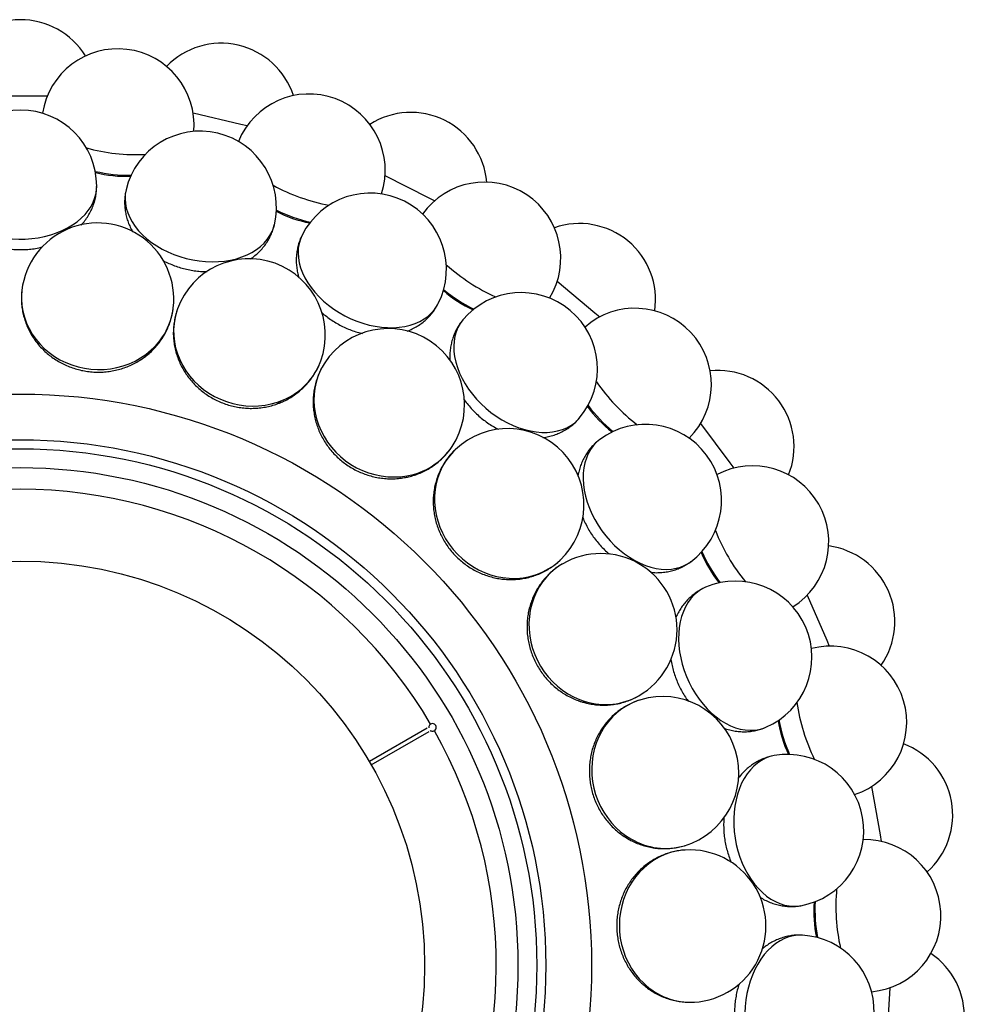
# Model space of a CAD drawing. Extents: x 0 to 297, y 0 to 420.
# Tile 6 of 24: x 94 to 143, y 123 to 175. Entities that reach past the tile are written whole.
import ezdxf

# ---------------------------------------------------------------- set-up
doc = ezdxf.new("R2010")
doc.units = 0
doc.linetypes.add('SLD-SOLIDO', pattern=[0])
doc.layers.get('0').update_dxf_attribs({"linetype": 'CONTINUOUS'})

msp = doc.modelspace()

# ---------------------------------------------------------------- linework, layer by layer
at = {"color": 1, "linetype": 'SLD-SOLIDO'}
for p, q in [((92.299, 170.727), (94.879, 170.726)), ((94.879, 170.726), (95.222, 170.725)), ((102.867, 169.84), (105.377, 169.243)), ((105.377, 169.243), (105.711, 169.164)), ((112.945, 166.539), (115.251, 165.38)), ((115.251, 165.38), (115.557, 165.226)), ((121.991, 161.004), (123.967, 159.344)), ((123.967, 159.344), (124.229, 159.124)), ((129.516, 153.531), (131.056, 151.46)), ((131.056, 151.46), (131.26, 151.186)), ((135.115, 144.525), (136.136, 142.155)), ((136.136, 142.155), (136.271, 141.84)), ((138.487, 134.469), (138.933, 131.928)), ((138.933, 131.928), (138.992, 131.591)), ((139.448, 123.908), (139.296, 121.332))]:
    msp.add_line(p, q, dxfattribs=at)
at = {"color": 7, "linetype": 'SLD-SOLIDO'}
for p, q in [((101.829, 159.596), (101.831, 159.612)), ((100.143, 156.893), (100.343, 157.032)), ((109.573, 156.811), (109.579, 156.826)), ((107.309, 154.57), (107.536, 154.659)), ((116.466, 152.315), (116.475, 152.329)), ((113.746, 150.656), (113.988, 150.691)), ((122.136, 146.351), (122.148, 146.362)), ((119.108, 145.364), (119.351, 145.342)), ((126.279, 139.24), (126.293, 139.248)), ((123.104, 138.978), (123.335, 138.901)), ((115.167, 137.535), (112.126, 135.779)), ((112.226, 135.606), (115.267, 137.362)), ((125.519, 131.843), (125.727, 131.714)), ((128.669, 131.365), (128.685, 131.37)), ((126.225, 124.342), (126.397, 124.169)), ((129.179, 123.151), (129.196, 123.152))]:
    msp.add_line(p, q, dxfattribs=at)
at = {"color": 1, "linetype": 'SLD-SOLIDO', "flags": 128}
for points in [[(89.811, 165.985), (89.826, 165.75), (89.869, 165.513), (89.942, 165.28), (90.044, 165.051), (90.173, 164.829), (90.33, 164.616), (90.512, 164.414), (90.718, 164.222), (90.948, 164.044), (91.198, 163.88), (91.468, 163.732), (91.756, 163.6), (92.058, 163.486), (92.374, 163.391), (92.7, 163.314), (93.035, 163.258), (93.375, 163.221), (93.718, 163.205), (94.062, 163.21), (94.405, 163.235), (94.742, 163.281), (95.073, 163.346), (95.395, 163.431), (95.705, 163.535), (96.001, 163.657), (96.281, 163.796), (96.542, 163.952), (96.783, 164.122), (97.002, 164.307), (97.198, 164.503), (97.368, 164.711), (97.512, 164.928), (97.629, 165.153), (97.718, 165.384), (97.777, 165.619), (97.807, 165.857), (97.811, 165.981)], [(99.353, 165.8), (99.313, 165.568), (99.3, 165.327), (99.317, 165.083), (99.364, 164.837), (99.438, 164.591), (99.541, 164.348), (99.672, 164.109), (99.829, 163.875), (100.011, 163.649), (100.217, 163.431), (100.446, 163.225), (100.695, 163.03), (100.963, 162.85), (101.248, 162.684), (101.548, 162.534), (101.86, 162.402), (102.183, 162.288), (102.513, 162.194), (102.849, 162.119), (103.188, 162.064), (103.527, 162.031), (103.864, 162.018), (104.197, 162.027), (104.522, 162.056), (104.839, 162.107), (105.143, 162.178), (105.433, 162.269), (105.707, 162.379), (105.963, 162.508), (106.198, 162.654), (106.412, 162.817), (106.602, 162.995), (106.768, 163.187), (106.907, 163.391), (107.02, 163.606), (107.104, 163.831), (107.136, 163.95)], [(108.594, 163.419), (108.502, 163.202), (108.434, 162.971), (108.394, 162.729), (108.383, 162.479), (108.399, 162.223), (108.443, 161.963), (108.515, 161.7), (108.613, 161.436), (108.739, 161.174), (108.889, 160.915), (109.064, 160.661), (109.261, 160.414), (109.481, 160.177), (109.72, 159.95), (109.977, 159.735), (110.251, 159.534), (110.538, 159.349), (110.838, 159.181), (111.147, 159.03), (111.465, 158.899), (111.787, 158.788), (112.112, 158.698), (112.438, 158.63), (112.761, 158.584), (113.08, 158.56), (113.393, 158.559), (113.696, 158.581), (113.988, 158.625), (114.267, 158.691), (114.53, 158.779), (114.775, 158.888), (115.002, 159.017), (115.207, 159.166), (115.39, 159.333), (115.549, 159.516), (115.682, 159.716), (115.741, 159.824)], [(93.883, 160.52), (93.868, 160.369), (93.861, 160.051), (93.882, 159.733), (93.933, 159.417), (94.013, 159.106), (94.122, 158.803), (94.258, 158.508), (94.421, 158.225), (94.609, 157.955), (94.822, 157.702), (95.057, 157.465), (95.312, 157.248), (95.586, 157.051), (95.878, 156.877), (96.183, 156.726), (96.502, 156.6), (96.83, 156.5), (97.166, 156.426), (97.507, 156.379), (97.85, 156.359), (98.194, 156.366), (98.535, 156.401), (98.871, 156.463), (99.199, 156.551), (99.518, 156.666), (99.824, 156.805), (100.116, 156.969), (100.391, 157.156)], [(102.054, 159.543), (102.005, 159.399), (101.924, 159.091), (101.872, 158.777), (101.849, 158.458), (101.855, 158.137), (101.891, 157.816), (101.955, 157.498), (102.049, 157.185), (102.17, 156.88), (102.318, 156.584), (102.492, 156.299), (102.69, 156.029), (102.912, 155.775), (103.155, 155.538), (103.418, 155.321), (103.698, 155.125), (103.995, 154.951), (104.304, 154.802), (104.625, 154.677), (104.955, 154.579), (105.291, 154.507), (105.631, 154.462), (105.972, 154.445), (106.312, 154.455), (106.648, 154.493), (106.978, 154.558), (107.3, 154.65), (107.611, 154.768)], [(117.038, 158.97), (116.897, 158.781), (116.778, 158.571), (116.684, 158.346), (116.615, 158.105), (116.572, 157.852), (116.555, 157.589), (116.564, 157.316), (116.599, 157.037), (116.66, 156.753), (116.747, 156.466), (116.858, 156.179), (116.994, 155.893), (117.152, 155.611), (117.333, 155.335), (117.533, 155.067), (117.753, 154.809), (117.991, 154.562), (118.243, 154.329), (118.51, 154.112), (118.788, 153.911), (119.076, 153.729), (119.372, 153.566), (119.673, 153.425), (119.977, 153.305), (120.282, 153.208), (120.586, 153.135), (120.886, 153.086), (121.181, 153.062), (121.467, 153.062), (121.743, 153.087), (122.007, 153.137), (122.257, 153.21), (122.491, 153.307), (122.707, 153.427), (122.904, 153.57), (123.081, 153.733), (123.163, 153.825)], [(109.78, 156.707), (109.699, 156.579), (109.549, 156.298), (109.426, 156.004), (109.33, 155.699), (109.262, 155.385), (109.223, 155.065), (109.212, 154.741), (109.231, 154.415), (109.278, 154.089), (109.354, 153.767), (109.458, 153.45), (109.589, 153.142), (109.746, 152.843), (109.928, 152.557), (110.133, 152.285), (110.361, 152.029), (110.609, 151.792), (110.876, 151.575), (111.16, 151.38), (111.458, 151.208), (111.768, 151.061), (112.088, 150.939), (112.416, 150.843), (112.75, 150.775), (113.086, 150.734), (113.422, 150.721), (113.756, 150.737), (114.085, 150.78)], [(124.227, 152.695), (124.047, 152.543), (123.883, 152.367), (123.739, 152.169), (123.617, 151.951), (123.516, 151.714), (123.439, 151.462), (123.385, 151.195), (123.355, 150.915), (123.349, 150.624), (123.367, 150.325), (123.409, 150.02), (123.475, 149.711), (123.564, 149.4), (123.676, 149.09), (123.81, 148.783), (123.964, 148.481), (124.138, 148.186), (124.33, 147.901), (124.54, 147.628), (124.764, 147.368), (125.002, 147.124), (125.253, 146.898), (125.513, 146.691), (125.781, 146.504), (126.056, 146.34), (126.335, 146.199), (126.615, 146.082), (126.896, 145.99), (127.175, 145.924), (127.449, 145.885), (127.718, 145.872), (127.978, 145.886), (128.228, 145.927), (128.466, 145.994), (128.691, 146.087), (128.9, 146.205), (129.001, 146.275)], [(116.643, 152.167), (116.535, 152.06), (116.325, 151.822), (116.137, 151.564), (115.973, 151.289), (115.835, 151), (115.723, 150.697), (115.638, 150.384), (115.58, 150.062), (115.552, 149.735), (115.551, 149.404), (115.579, 149.072), (115.635, 148.741), (115.719, 148.414), (115.83, 148.094), (115.967, 147.782), (116.13, 147.481), (116.317, 147.193), (116.527, 146.92), (116.757, 146.665), (117.008, 146.429), (117.276, 146.214), (117.559, 146.021), (117.856, 145.853), (118.165, 145.709), (118.483, 145.592), (118.807, 145.502), (119.135, 145.44), (119.466, 145.406)], [(122.275, 146.166), (122.145, 146.087), (121.885, 145.903), (121.643, 145.696), (121.42, 145.466), (121.219, 145.217), (121.04, 144.948), (120.885, 144.663), (120.755, 144.363), (120.652, 144.051), (120.575, 143.729), (120.525, 143.4), (120.504, 143.065), (120.51, 142.728), (120.544, 142.39), (120.606, 142.055), (120.695, 141.724), (120.81, 141.401), (120.951, 141.087), (121.117, 140.786), (121.306, 140.498), (121.517, 140.227), (121.749, 139.975), (121.999, 139.742), (122.266, 139.531), (122.548, 139.344), (122.843, 139.182), (123.148, 139.045), (123.462, 138.936)], [(129.776, 144.931), (129.566, 144.824), (129.366, 144.69), (129.18, 144.531), (129.01, 144.347), (128.858, 144.141), (128.724, 143.913), (128.61, 143.665), (128.516, 143.4), (128.444, 143.118), (128.392, 142.823), (128.363, 142.516), (128.356, 142.2), (128.371, 141.877), (128.409, 141.55), (128.468, 141.22), (128.548, 140.891), (128.649, 140.564), (128.771, 140.242), (128.911, 139.928), (129.07, 139.624), (129.246, 139.331), (129.437, 139.054), (129.642, 138.792), (129.86, 138.548), (130.09, 138.325), (130.328, 138.123), (130.575, 137.945), (130.827, 137.791), (131.083, 137.663), (131.341, 137.561), (131.599, 137.487), (131.855, 137.441), (132.108, 137.422), (132.355, 137.433), (132.595, 137.471), (132.826, 137.538), (132.941, 137.583)], [(126.37, 139.028), (126.226, 138.981), (125.931, 138.862), (125.647, 138.716), (125.378, 138.544), (125.124, 138.348), (124.888, 138.128), (124.672, 137.886), (124.476, 137.624), (124.303, 137.344), (124.154, 137.049), (124.03, 136.74), (123.932, 136.419), (123.86, 136.089), (123.815, 135.753), (123.798, 135.412), (123.809, 135.07), (123.846, 134.729), (123.911, 134.392), (124.003, 134.06), (124.121, 133.737), (124.264, 133.424), (124.431, 133.125), (124.621, 132.841), (124.832, 132.574), (125.063, 132.327), (125.313, 132.101), (125.578, 131.898), (125.859, 131.719)], [(133.385, 136.096), (133.156, 136.041), (132.93, 135.957), (132.712, 135.845), (132.505, 135.705), (132.309, 135.539), (132.127, 135.348), (131.958, 135.133), (131.806, 134.897), (131.67, 134.64), (131.552, 134.364), (131.453, 134.073), (131.373, 133.767), (131.314, 133.449), (131.274, 133.122), (131.256, 132.787), (131.258, 132.448), (131.281, 132.107), (131.325, 131.766), (131.39, 131.428), (131.474, 131.095), (131.577, 130.77), (131.699, 130.455), (131.839, 130.154), (131.995, 129.866), (132.167, 129.596), (132.352, 129.345), (132.551, 129.115), (132.761, 128.907), (132.98, 128.723), (133.208, 128.564), (133.442, 128.433), (133.681, 128.328), (133.922, 128.252), (134.165, 128.205), (134.407, 128.188), (134.647, 128.199), (134.769, 128.217)], [(128.709, 131.138), (128.558, 131.125), (128.244, 131.078), (127.934, 131.001), (127.632, 130.896), (127.34, 130.763), (127.06, 130.603), (126.793, 130.418), (126.543, 130.209), (126.31, 129.976), (126.097, 129.723), (125.905, 129.451), (125.735, 129.162), (125.589, 128.857), (125.468, 128.54), (125.373, 128.213), (125.304, 127.878), (125.262, 127.537), (125.248, 127.193), (125.26, 126.85), (125.3, 126.508), (125.367, 126.171), (125.461, 125.841), (125.58, 125.521), (125.724, 125.213), (125.892, 124.919), (126.083, 124.641), (126.295, 124.383), (126.526, 124.144)], [(134.859, 126.667), (134.623, 126.667), (134.384, 126.637), (134.146, 126.578), (133.912, 126.49), (133.684, 126.373), (133.462, 126.229), (133.249, 126.059), (133.046, 125.864), (132.855, 125.646), (132.676, 125.405), (132.513, 125.144), (132.364, 124.865), (132.233, 124.569), (132.119, 124.26), (132.024, 123.939), (131.948, 123.608), (131.892, 123.27), (131.856, 122.929), (131.841, 122.585), (131.846, 122.242), (131.872, 121.902), (131.918, 121.567), (131.984, 121.241), (132.07, 120.926), (132.174, 120.624), (132.297, 120.336), (132.437, 120.066), (132.593, 119.816), (132.765, 119.586), (132.95, 119.379), (133.147, 119.197), (133.355, 119.041), (133.573, 118.911), (133.798, 118.809), (134.03, 118.736), (134.266, 118.692), (134.389, 118.681)]]:
    msp.add_lwpolyline(points, dxfattribs=at)
at = {"color": 7, "linetype": 'SLD-SOLIDO'}
for radius in [30, 27.6, 21.233]:
    msp.add_circle((93.788, 125.076), radius, dxfattribs=at)
at = {"color": 1, "linetype": 'SLD-SOLIDO'}
for radius in [27.128, 26.139]:
    msp.add_circle((93.788, 125.076), radius, dxfattribs=at)
at = {"color": 7, "linetype": 'SLD-SOLIDO'}
for centre, radius, start, end in [((93.814, 170.726), 4, 31.5738, 149.1562), ((98.919, 169.198), 4, 355.155, 171.1634), ((104.341, 169.49), 4, 18.2405, 135.8229), ((108.956, 166.826), 4, 341.8217, 157.8301), ((93.811, 165.983), 4, 359.9667, 179.9667), ((114.299, 165.859), 4, 4.9071, 122.4896), ((103.245, 164.875), 4, 346.6333, 166.6333), ((99.32, 172.646), 6.142, 255.145, 272.5594), ((118.175, 162.202), 4, 328.4884, 144.4968), ((112.168, 161.621), 4, 333.3, 153.3), ((110.141, 170.088), 6.142, 241.8116, 259.2261), ((97.856, 160.058), 4, 353.3667, 173.3667), ((123.151, 160.029), 4, 351.5738, 109.1562), ((105.813, 158.177), 4, 340.0333, 160.0333), ((120.081, 165.104), 6.142, 228.4783, 245.8927), ((120.1, 156.397), 4, 319.9667, 139.9667), ((126.079, 155.578), 4, 315.155, 131.1634), ((113.123, 154.511), 4, 326.7, 146.7), ((130.42, 152.315), 4, 338.2405, 95.8229), ((128.603, 157.961), 6.142, 215.145, 232.5594), ((119.39, 149.259), 4, 313.3667, 133.3667), ((126.614, 149.485), 4, 306.6333, 126.6333), ((132.243, 147.308), 4, 301.8217, 117.8301), ((135.715, 143.133), 4, 324.9071, 82.4896), ((124.277, 142.703), 4, 300.0333, 120.0333), ((135.248, 149.046), 6.142, 201.8116, 219.2261), ((131.358, 141.257), 4, 293.3, 113.3), ((136.334, 137.841), 4, 288.4884, 104.4968), ((127.52, 135.196), 4, 286.7, 106.7), ((115.438, 137.576), 0.2, 299.7708, 120.2292), ((139.658, 138.838), 6.142, 188.4783, 205.8927), ((138.749, 132.977), 4, 311.5738, 69.1562), ((134.077, 132.156), 4, 279.9667, 99.9667), ((138.13, 127.685), 4, 275.155, 91.1634), ((128.944, 127.144), 4, 273.3667, 93.3667), ((141.596, 127.889), 6.142, 175.145, 192.5594), ((134.624, 122.674), 4, 270, 86.6333), ((139.359, 122.395), 4, 298.2405, 55.8229)]:
    msp.add_arc(centre, radius, start, end, dxfattribs=at)
at = {"color": 1, "linetype": 'SLD-SOLIDO'}
for centre, radius, start, end in [((99.923, 177.848), 10.207, 254.9399, 272.474), ((99.55, 174.637), 8.08, 257.0124, 270.4605), ((111.928, 175.011), 10.207, 241.6065, 259.1407), ((110.825, 171.972), 8.08, 243.679, 257.1272), ((122.954, 169.481), 10.207, 228.2732, 245.8074), ((121.18, 166.779), 8.08, 230.3457, 243.7939), ((98.303, 160.03), 3.552, 305.9865, 352.9798), ((106.242, 158.046), 3.552, 292.6532, 339.6464), ((132.409, 161.558), 10.207, 214.9399, 232.474), ((130.059, 159.337), 8.08, 217.0124, 230.4605), ((113.51, 154.286), 3.552, 279.3198, 326.3131), ((93.788, 125.076), 25, 30.4584, 149.5416), ((139.781, 151.668), 10.207, 201.6065, 219.1407), ((136.982, 150.049), 8.08, 203.679, 217.1272), ((119.715, 148.95), 3.552, 265.9865, 312.9798), ((124.521, 142.327), 3.552, 252.6532, 299.6464), ((144.674, 140.344), 10.207, 188.2732, 205.8074), ((141.577, 139.415), 8.08, 190.3457, 203.7939), ((93.788, 125.076), 25, 270.4584, 29.5416), ((127.671, 134.775), 3.552, 239.3198, 286.3131), ((146.823, 128.198), 10.207, 174.9399, 192.474), ((143.596, 128.007), 8.08, 177.0124, 190.4605), ((128.994, 126.699), 3.552, 225.9865, 272.9798)]:
    msp.add_arc(centre, radius, start, end, dxfattribs=at)
at = {"color": 7, "linetype": 'SLD-SOLIDO'}
for points, knots in [([(96.996, 163.952), (97.014, 163.969), (97.102, 164.06), (97.238, 164.24), (97.403, 164.488), (97.539, 164.747), (97.649, 165.014), (97.731, 165.286), (97.784, 165.562), (97.81, 165.794), (97.809, 165.933), (97.808, 165.981)], [0, 0, 0, 0, 0.03295, 0.167899, 0.300772, 0.431534, 0.560283, 0.687208, 0.81256, 0.936631, 1, 1, 1, 1]), ([(99.356, 165.799), (99.344, 165.748), (99.309, 165.609), (99.282, 165.375), (99.271, 165.102), (99.287, 164.829), (99.328, 164.558), (99.394, 164.29), (99.485, 164.027), (99.587, 163.792), (99.667, 163.651), (99.702, 163.591)], [0, 0, 0, 0, 0.068796, 0.188385, 0.307615, 0.426833, 0.546389, 0.666627, 0.787877, 0.910438, 1, 1, 1, 1]), ([(105.875, 162.164), (105.896, 162.177), (106.002, 162.245), (106.177, 162.388), (106.395, 162.592), (106.587, 162.813), (106.755, 163.047), (106.897, 163.293), (107.013, 163.549), (107.092, 163.768), (107.123, 163.905), (107.133, 163.951)], [0, 0, 0, 0, 0.033228, 0.168139, 0.300973, 0.431698, 0.56041, 0.687298, 0.812614, 0.936649, 1, 1, 1, 1]), ([(108.597, 163.417), (108.573, 163.371), (108.508, 163.243), (108.427, 163.022), (108.354, 162.759), (108.306, 162.49), (108.284, 162.216), (108.286, 161.94), (108.314, 161.663), (108.358, 161.413), (108.404, 161.259), (108.423, 161.195)], [0, 0, 0, 0, 0.068984, 0.188898, 0.308454, 0.427997, 0.547879, 0.668444, 0.790025, 0.91292, 1, 1, 1, 1]), ([(92.55, 162.82), (92.557, 162.819), (92.666, 162.785), (92.886, 162.74), (93.208, 162.688), (93.536, 162.659), (93.865, 162.652), (94.195, 162.666), (94.523, 162.703), (94.775, 162.745), (94.914, 162.781), (94.947, 162.79)], [0, 0, 0, 0, 0.008215, 0.143093, 0.278162, 0.413382, 0.548783, 0.684439, 0.820425, 0.956824, 1, 1, 1, 1]), ([(101.286, 162.089), (101.292, 162.086), (101.392, 162.028), (101.596, 161.933), (101.897, 161.808), (102.21, 161.704), (102.529, 161.621), (102.853, 161.558), (103.181, 161.52), (103.434, 161.502), (103.577, 161.505), (103.61, 161.506)], [0, 0, 0, 0, 0.00907, 0.144021, 0.279163, 0.414456, 0.549931, 0.685661, 0.82172, 0.958193, 1, 1, 1, 1]), ([(93.886, 160.522), (93.881, 160.484), (93.861, 160.343), (93.855, 160.098), (93.866, 159.787), (93.905, 159.478), (93.97, 159.174), (94.06, 158.875), (94.175, 158.584), (94.314, 158.303), (94.476, 158.033), (94.66, 157.776), (94.865, 157.534), (95.09, 157.308), (95.333, 157.101), (95.593, 156.912), (95.869, 156.744), (96.157, 156.598), (96.458, 156.474), (96.767, 156.374), (97.085, 156.298), (97.407, 156.247), (97.734, 156.222), (98.061, 156.222), (98.387, 156.248), (98.71, 156.299), (99.027, 156.375), (99.336, 156.477), (99.636, 156.602), (99.923, 156.751), (100.151, 156.892), (100.281, 156.986), (100.323, 157.017)], [0, 0, 0, 0, 0.012593, 0.046667, 0.080719, 0.114768, 0.148828, 0.182916, 0.217048, 0.251235, 0.285489, 0.319818, 0.354228, 0.388722, 0.423301, 0.457963, 0.492704, 0.52752, 0.562403, 0.597346, 0.632341, 0.66738, 0.702452, 0.737547, 0.772653, 0.807759, 0.842853, 0.877925, 0.912961, 0.94795, 0.98288, 1, 1, 1, 1]), ([(114.118, 158.382), (114.136, 158.388), (114.25, 158.428), (114.448, 158.525), (114.706, 158.673), (114.945, 158.844), (115.162, 159.033), (115.358, 159.24), (115.529, 159.462), (115.656, 159.657), (115.718, 159.783), (115.738, 159.825)], [0, 0, 0, 0, 0.025794, 0.161742, 0.295598, 0.427328, 0.55703, 0.684893, 0.811173, 0.936162, 1, 1, 1, 1]), ([(100.323, 157.017), (100.383, 157.062), (100.526, 157.173), (100.739, 157.367), (100.956, 157.6), (101.152, 157.849), (101.327, 158.113), (101.477, 158.389), (101.604, 158.676), (101.706, 158.972), (101.78, 159.275), (101.821, 159.49), (101.829, 159.603), (101.83, 159.614)], [0, 0, 0, 0, 0.072337, 0.175217, 0.277944, 0.380401, 0.482586, 0.584503, 0.686168, 0.787606, 0.888846, 0.989929, 1, 1, 1, 1]), ([(102.058, 159.544), (102.044, 159.508), (101.992, 159.376), (101.929, 159.138), (101.869, 158.833), (101.836, 158.524), (101.829, 158.213), (101.847, 157.901), (101.892, 157.592), (101.962, 157.286), (102.057, 156.986), (102.177, 156.693), (102.321, 156.411), (102.488, 156.139), (102.677, 155.881), (102.886, 155.637), (103.116, 155.41), (103.363, 155.201), (103.626, 155.012), (103.905, 154.843), (104.196, 154.696), (104.498, 154.572), (104.81, 154.472), (105.128, 154.397), (105.452, 154.347), (105.777, 154.322), (106.104, 154.324), (106.428, 154.351), (106.748, 154.404), (107.062, 154.482), (107.317, 154.567), (107.464, 154.628), (107.513, 154.648)], [0, 0, 0, 0, 0.012593, 0.046667, 0.080719, 0.114768, 0.148828, 0.182916, 0.217048, 0.251235, 0.285489, 0.319818, 0.354228, 0.388722, 0.423301, 0.457963, 0.492704, 0.52752, 0.562403, 0.597346, 0.632341, 0.66738, 0.702452, 0.737547, 0.772653, 0.807759, 0.842853, 0.877925, 0.912961, 0.94795, 0.98288, 1, 1, 1, 1]), ([(109.635, 159.348), (109.635, 159.348), (109.714, 159.274), (109.885, 159.139), (110.15, 158.947), (110.43, 158.775), (110.721, 158.62), (111.022, 158.485), (111.332, 158.371), (111.578, 158.295), (111.722, 158.264), (111.759, 158.256)], [0, 0, 0, 0, 0.000187, 0.135628, 0.27126, 0.407045, 0.543011, 0.679234, 0.815787, 0.952756, 1, 1, 1, 1]), ([(117.04, 158.968), (117.006, 158.928), (116.913, 158.819), (116.783, 158.623), (116.651, 158.384), (116.543, 158.133), (116.458, 157.872), (116.397, 157.603), (116.36, 157.327), (116.346, 157.076), (116.354, 156.918), (116.357, 156.854)], [0, 0, 0, 0, 0.069231, 0.189576, 0.309561, 0.429534, 0.549846, 0.670844, 0.792861, 0.916198, 1, 1, 1, 1]), ([(107.513, 154.648), (107.581, 154.679), (107.747, 154.754), (107.998, 154.894), (108.263, 155.07), (108.512, 155.267), (108.742, 155.484), (108.953, 155.718), (109.142, 155.968), (109.309, 156.232), (109.451, 156.51), (109.54, 156.709), (109.575, 156.818), (109.578, 156.828)], [0, 0, 0, 0, 0.072337, 0.175217, 0.277944, 0.380401, 0.482586, 0.584503, 0.686168, 0.787606, 0.888846, 0.989929, 1, 1, 1, 1]), ([(109.783, 156.708), (109.762, 156.676), (109.681, 156.559), (109.565, 156.342), (109.436, 156.06), (109.333, 155.766), (109.254, 155.465), (109.2, 155.158), (109.172, 154.846), (109.17, 154.532), (109.193, 154.219), (109.243, 153.906), (109.317, 153.598), (109.417, 153.295), (109.541, 153.001), (109.689, 152.715), (109.86, 152.442), (110.052, 152.181), (110.265, 151.936), (110.497, 151.708), (110.746, 151.497), (111.012, 151.307), (111.292, 151.138), (111.584, 150.991), (111.887, 150.868), (112.199, 150.769), (112.517, 150.695), (112.838, 150.647), (113.162, 150.624), (113.486, 150.628), (113.753, 150.652), (113.911, 150.678), (113.963, 150.686)], [0, 0, 0, 0, 0.012593, 0.046667, 0.080719, 0.114768, 0.148828, 0.182916, 0.217048, 0.251235, 0.285489, 0.319818, 0.354228, 0.388722, 0.423301, 0.457963, 0.492704, 0.52752, 0.562403, 0.597346, 0.632341, 0.66738, 0.702452, 0.737547, 0.772653, 0.807759, 0.842853, 0.877925, 0.912961, 0.94795, 0.98288, 1, 1, 1, 1]), ([(117.099, 154.788), (117.104, 154.782), (117.166, 154.685), (117.307, 154.509), (117.52, 154.261), (117.752, 154.028), (118, 153.811), (118.262, 153.609), (118.537, 153.428), (118.755, 153.299), (118.883, 153.238), (118.912, 153.224)], [0, 0, 0, 0, 0.009633, 0.144669, 0.279896, 0.415275, 0.550836, 0.686651, 0.822797, 0.959356, 1, 1, 1, 1]), ([(121.232, 152.794), (121.257, 152.796), (121.384, 152.809), (121.605, 152.859), (121.89, 152.943), (122.162, 153.055), (122.417, 153.189), (122.655, 153.344), (122.873, 153.521), (123.042, 153.682), (123.13, 153.79), (123.16, 153.826)], [0, 0, 0, 0, 0.034112, 0.1688992, 0.301612, 0.4322177, 0.5608118, 0.6875838, 0.8127853, 0.936707, 1, 1, 1, 1]), ([(124.229, 152.692), (124.187, 152.661), (124.071, 152.577), (123.9, 152.416), (123.716, 152.213), (123.553, 151.994), (123.41, 151.76), (123.288, 151.512), (123.189, 151.252), (123.116, 151.007), (123.087, 150.846), (123.074, 150.778)], [0, 0, 0, 0, 0.068768, 0.188308, 0.30749, 0.42666, 0.546168, 0.666357, 0.787558, 0.910069, 1, 1, 1, 1]), ([(113.963, 150.686), (114.036, 150.7), (114.215, 150.735), (114.492, 150.813), (114.79, 150.923), (115.078, 151.058), (115.351, 151.215), (115.61, 151.395), (115.852, 151.594), (116.076, 151.813), (116.278, 152.05), (116.411, 152.224), (116.469, 152.322), (116.475, 152.331)], [0, 0, 0, 0, 0.072337, 0.175217, 0.277944, 0.380401, 0.482586, 0.584503, 0.686168, 0.787606, 0.888846, 0.989929, 1, 1, 1, 1]), ([(116.647, 152.166), (116.618, 152.14), (116.513, 152.045), (116.35, 151.861), (116.159, 151.616), (115.991, 151.354), (115.845, 151.079), (115.722, 150.792), (115.623, 150.496), (115.548, 150.191), (115.499, 149.88), (115.475, 149.565), (115.476, 149.248), (115.504, 148.93), (115.556, 148.615), (115.634, 148.303), (115.737, 147.998), (115.864, 147.7), (116.015, 147.412), (116.188, 147.136), (116.382, 146.874), (116.597, 146.628), (116.83, 146.399), (117.081, 146.189), (117.347, 145.999), (117.628, 145.831), (117.92, 145.685), (118.222, 145.564), (118.532, 145.467), (118.848, 145.396), (119.113, 145.358), (119.273, 145.347), (119.325, 145.343)], [0, 0, 0, 0, 0.0125934, 0.0466667, 0.0807195, 0.1147677, 0.148828, 0.1829164, 0.2170477, 0.2512349, 0.2854889, 0.319818, 0.354228, 0.3887222, 0.423301, 0.457963, 0.4927044, 0.5275199, 0.562403, 0.5973462, 0.6323413, 0.6673796, 0.7024519, 0.7375469, 0.7726528, 0.8077587, 0.8428534, 0.877925, 0.9129612, 0.9479501, 0.9828799, 1, 1, 1, 1]), ([(123.325, 148.605), (123.327, 148.6), (123.365, 148.494), (123.46, 148.291), (123.611, 148.001), (123.783, 147.721), (123.974, 147.453), (124.182, 147.196), (124.408, 146.956), (124.593, 146.778), (124.706, 146.688), (124.734, 146.665)], [0, 0, 0, 0, 0.007037, 0.141903, 0.276961, 0.41217, 0.54756, 0.683205, 0.819179, 0.955567, 1, 1, 1, 1]), ([(119.325, 145.343), (119.4, 145.34), (119.581, 145.332), (119.869, 145.345), (120.185, 145.383), (120.495, 145.448), (120.798, 145.538), (121.091, 145.653), (121.373, 145.791), (121.641, 145.952), (121.892, 146.136), (122.062, 146.275), (122.141, 146.357), (122.148, 146.364)], [0, 0, 0, 0, 0.072337, 0.175217, 0.277944, 0.380401, 0.482586, 0.584503, 0.686168, 0.787606, 0.888846, 0.989929, 1, 1, 1, 1]), ([(126.891, 145.717), (126.914, 145.714), (127.038, 145.697), (127.262, 145.695), (127.56, 145.711), (127.849, 145.757), (128.128, 145.829), (128.396, 145.925), (128.648, 146.047), (128.85, 146.164), (128.961, 146.249), (128.999, 146.278)], [0, 0, 0, 0, 0.0312733, 0.1664567, 0.2995595, 0.430549, 0.559521, 0.6866656, 0.8122351, 0.936521, 1, 1, 1, 1]), ([(122.278, 146.164), (122.244, 146.146), (122.12, 146.077), (121.919, 145.936), (121.677, 145.741), (121.453, 145.525), (121.247, 145.292), (121.061, 145.041), (120.896, 144.775), (120.754, 144.496), (120.634, 144.205), (120.538, 143.904), (120.466, 143.595), (120.419, 143.279), (120.398, 142.96), (120.402, 142.639), (120.432, 142.318), (120.487, 141.999), (120.567, 141.684), (120.672, 141.376), (120.8, 141.076), (120.952, 140.787), (121.127, 140.51), (121.322, 140.248), (121.537, 140.001), (121.771, 139.773), (122.022, 139.564), (122.288, 139.377), (122.567, 139.211), (122.858, 139.069), (123.108, 138.971), (123.26, 138.923), (123.31, 138.907)], [0, 0, 0, 0, 0.012593, 0.046667, 0.080719, 0.114768, 0.148828, 0.182916, 0.217048, 0.251235, 0.285489, 0.319818, 0.354228, 0.388722, 0.423301, 0.457963, 0.492704, 0.52752, 0.562403, 0.597346, 0.632341, 0.66738, 0.702452, 0.737547, 0.772653, 0.807759, 0.842853, 0.877925, 0.912961, 0.94795, 0.98288, 1, 1, 1, 1]), ([(129.778, 144.928), (129.729, 144.907), (129.597, 144.852), (129.393, 144.734), (129.168, 144.58), (128.958, 144.404), (128.766, 144.209), (128.59, 143.996), (128.433, 143.766), (128.307, 143.548), (128.243, 143.402), (128.217, 143.343)], [0, 0, 0, 0, 0.069149, 0.189351, 0.309192, 0.429022, 0.54919, 0.670045, 0.791917, 0.915106, 1, 1, 1, 1]), ([(127.956, 141.151), (127.956, 141.148), (127.969, 141.039), (128.014, 140.823), (128.094, 140.506), (128.197, 140.193), (128.321, 139.888), (128.464, 139.59), (128.629, 139.304), (128.768, 139.088), (128.858, 138.972), (128.881, 138.943)], [0, 0, 0, 0, 0.003538, 0.138615, 0.273882, 0.409302, 0.544902, 0.680758, 0.816944, 0.953544, 1, 1, 1, 1]), ([(123.31, 138.907), (123.383, 138.887), (123.557, 138.838), (123.84, 138.783), (124.156, 138.748), (124.474, 138.739), (124.789, 138.757), (125.101, 138.801), (125.406, 138.871), (125.705, 138.966), (125.992, 139.087), (126.188, 139.183), (126.285, 139.244), (126.293, 139.25)], [0, 0, 0, 0, 0.072337, 0.175217, 0.277944, 0.380401, 0.482586, 0.584503, 0.686168, 0.787606, 0.888846, 0.989929, 1, 1, 1, 1]), ([(126.373, 139.025), (126.336, 139.015), (126.2, 138.977), (125.971, 138.886), (125.691, 138.752), (125.423, 138.594), (125.169, 138.414), (124.93, 138.213), (124.708, 137.992), (124.505, 137.754), (124.321, 137.498), (124.159, 137.227), (124.018, 136.943), (123.899, 136.647), (123.805, 136.341), (123.735, 136.028), (123.69, 135.708), (123.67, 135.385), (123.675, 135.061), (123.706, 134.737), (123.762, 134.415), (123.843, 134.099), (123.949, 133.789), (124.079, 133.489), (124.231, 133.2), (124.406, 132.924), (124.602, 132.663), (124.818, 132.419), (125.051, 132.193), (125.302, 131.988), (125.522, 131.835), (125.659, 131.753), (125.704, 131.726)], [0, 0, 0, 0, 0.012593, 0.046667, 0.080719, 0.114768, 0.148828, 0.182916, 0.217048, 0.251235, 0.285489, 0.319818, 0.354228, 0.388722, 0.423301, 0.457963, 0.492704, 0.52752, 0.562403, 0.597346, 0.632341, 0.66738, 0.702452, 0.737547, 0.772653, 0.807759, 0.842853, 0.877925, 0.912961, 0.94795, 0.98288, 1, 1, 1, 1]), ([(115.338, 137.749), (115.335, 137.747), (115.32, 137.739), (115.289, 137.713), (115.255, 137.664), (115.236, 137.603), (115.24, 137.564), (115.243, 137.546)], [0, 0, 0, 0, 0.040515, 0.21724, 0.499396, 0.781552, 1, 1, 1, 1]), ([(130.764, 137.524), (130.784, 137.517), (130.899, 137.473), (131.115, 137.42), (131.408, 137.367), (131.7, 137.345), (131.989, 137.35), (132.271, 137.382), (132.545, 137.442), (132.768, 137.51), (132.896, 137.567), (132.939, 137.586)], [0, 0, 0, 0, 0.028833, 0.164357, 0.297795, 0.429115, 0.558412, 0.685876, 0.811762, 0.936361, 1, 1, 1, 1]), ([(115.313, 137.42), (115.314, 137.42), (115.329, 137.403), (115.373, 137.385), (115.439, 137.372), (115.497, 137.382), (115.527, 137.397), (115.538, 137.403)], [0, 0, 0, 0, 0.005534, 0.287809, 0.570107, 0.852412, 1, 1, 1, 1]), ([(133.385, 136.093), (133.334, 136.084), (133.192, 136.06), (132.967, 135.993), (132.712, 135.895), (132.468, 135.772), (132.235, 135.627), (132.015, 135.46), (131.809, 135.273), (131.636, 135.088), (131.539, 134.96), (131.499, 134.907)], [0, 0, 0, 0, 0.0690185, 0.1889936, 0.3086092, 0.4282129, 0.5481551, 0.6687817, 0.7904238, 0.9133808, 1, 1, 1, 1]), ([(130.744, 132.854), (130.743, 132.846), (130.729, 132.731), (130.723, 132.505), (130.727, 132.178), (130.756, 131.851), (130.806, 131.525), (130.877, 131.202), (130.971, 130.886), (131.054, 130.65), (131.112, 130.523), (131.124, 130.496)], [0, 0, 0, 0, 0.010297, 0.145675, 0.281244, 0.416965, 0.552867, 0.689026, 0.825515, 0.96242, 1, 1, 1, 1]), ([(125.704, 131.726), (125.77, 131.69), (125.928, 131.601), (126.191, 131.483), (126.491, 131.376), (126.797, 131.295), (127.108, 131.239), (127.422, 131.21), (127.735, 131.208), (128.047, 131.231), (128.355, 131.283), (128.568, 131.331), (128.676, 131.368), (128.686, 131.371)], [0, 0, 0, 0, 0.072337, 0.175217, 0.277944, 0.380401, 0.482586, 0.584503, 0.686168, 0.787606, 0.888846, 0.989929, 1, 1, 1, 1]), ([(128.712, 131.135), (128.674, 131.133), (128.532, 131.128), (128.289, 131.092), (127.985, 131.026), (127.688, 130.934), (127.399, 130.818), (127.12, 130.677), (126.854, 130.513), (126.601, 130.328), (126.363, 130.122), (126.142, 129.896), (125.939, 129.652), (125.756, 129.391), (125.594, 129.115), (125.453, 128.826), (125.336, 128.526), (125.242, 128.216), (125.172, 127.899), (125.127, 127.577), (125.108, 127.251), (125.114, 126.924), (125.145, 126.599), (125.202, 126.276), (125.284, 125.96), (125.391, 125.651), (125.521, 125.352), (125.675, 125.065), (125.85, 124.791), (126.046, 124.534), (126.225, 124.334), (126.34, 124.223), (126.378, 124.186)], [0, 0, 0, 0, 0.012593, 0.046667, 0.080719, 0.114768, 0.148828, 0.182916, 0.217048, 0.251235, 0.285489, 0.319818, 0.354228, 0.388722, 0.423301, 0.457963, 0.492704, 0.52752, 0.562403, 0.597346, 0.632341, 0.66738, 0.702452, 0.737547, 0.772653, 0.807759, 0.842853, 0.877925, 0.912961, 0.94795, 0.98288, 1, 1, 1, 1]), ([(132.627, 128.669), (132.648, 128.654), (132.754, 128.583), (132.955, 128.479), (133.228, 128.36), (133.508, 128.271), (133.789, 128.209), (134.072, 128.176), (134.352, 128.171), (134.585, 128.185), (134.722, 128.211), (134.769, 128.22)], [0, 0, 0, 0, 0.034563, 0.169287, 0.301938, 0.432483, 0.561017, 0.68773, 0.812873, 0.936737, 1, 1, 1, 1]), ([(134.859, 126.664), (134.806, 126.667), (134.663, 126.677), (134.428, 126.664), (134.158, 126.627), (133.892, 126.564), (133.632, 126.476), (133.379, 126.365), (133.136, 126.229), (132.922, 126.088), (132.797, 125.984), (132.744, 125.94)], [0, 0, 0, 0, 0.068794, 0.188379, 0.307606, 0.426821, 0.546373, 0.666608, 0.787854, 0.910412, 1, 1, 1, 1]), ([(126.378, 124.186), (126.433, 124.136), (126.567, 124.013), (126.795, 123.838), (127.062, 123.664), (127.342, 123.514), (127.631, 123.389), (127.93, 123.288), (128.234, 123.213), (128.543, 123.164), (128.854, 123.144), (129.073, 123.141), (129.186, 123.153), (129.197, 123.154)], [0, 0, 0, 0, 0.072337, 0.175217, 0.277944, 0.380401, 0.482586, 0.584503, 0.686168, 0.787606, 0.888846, 0.989929, 1, 1, 1, 1]), ([(131.536, 124.107), (131.535, 124.104), (131.497, 124.001), (131.441, 123.787), (131.369, 123.468), (131.321, 123.143), (131.295, 122.814), (131.29, 122.484), (131.308, 122.154), (131.336, 121.898), (131.364, 121.755), (131.372, 121.719)], [0, 0, 0, 0, 0.003931, 0.138987, 0.274233, 0.409632, 0.545212, 0.681047, 0.817212, 0.953791, 1, 1, 1, 1])]:
    msp.add_open_spline(points, degree=3, knots=knots, dxfattribs=at)

doc.saveas('drawing.dxf')
